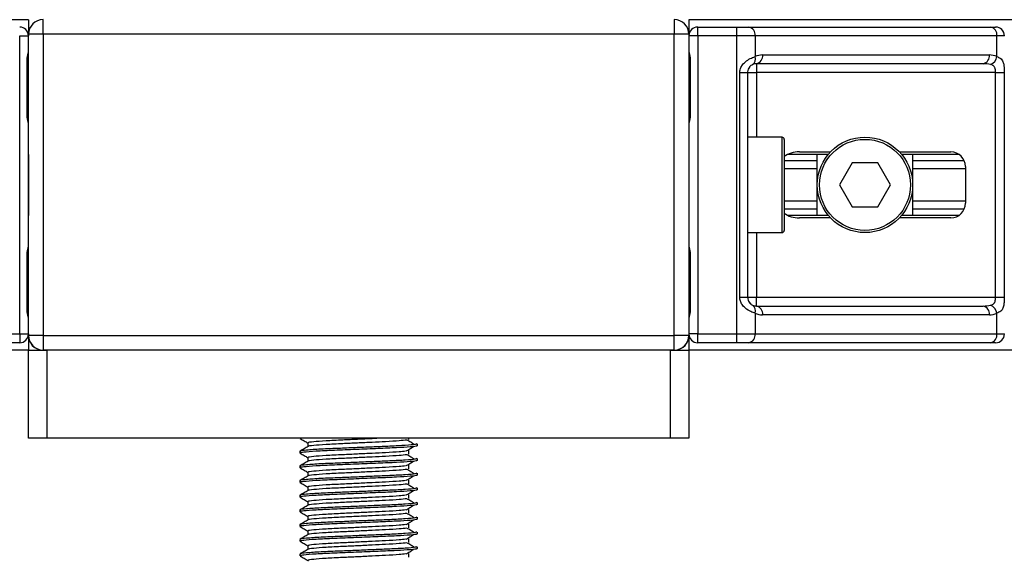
# Model space of a CAD drawing. Header units: millimetres. Extents: x -535 to 1155, y 0 to 326.
# Tile 29 of 116: x -50 to -13, y 133 to 152. Entities that reach past the tile are written whole.
import ezdxf

# ---------------------------------------------------------------- set-up
doc = ezdxf.new("R2010")
doc.units = ezdxf.units.MM

msp = doc.modelspace()

# ---------------------------------------------------------------- linework, layer by layer
at = {"color": 7, "linetype": 'Continuous', "lineweight": 25}
for p, q in [((-49.3678, 152.4973), (-386.4295, 152.4973)), ((-49.3678, 152.4973), (-49.3678, 151.8981)), ((-48.823, 151.955), (-48.823, 152.4997)), ((-25.3989, 152.4997), (-25.3989, 151.955)), ((312.2075, 152.4973), (-24.8542, 152.4973)), ((-24.8542, 152.4973), (-24.8542, 151.9651)), ((-24.5274, 151.8981), (-24.5274, 152.225)), ((-24.5274, 152.225), (-23.0701, 152.225)), ((-23.0701, 151.8981), (-23.0701, 152.225)), ((-23.0701, 152.225), (-22.6271, 152.225)), ((-22.6271, 152.225), (-13.6525, 152.225)), ((-13.6525, 152.225), (-13.469, 152.225)), ((-49.6947, 140.8398), (-49.6947, 151.8981)), ((-49.6947, 151.8981), (-49.3678, 151.8981)), ((-49.3678, 147.4993), (-49.3678, 151.8164)), ((-49.3677, 140.7877), (-49.3677, 151.955)), ((-48.823, 151.955), (-49.3677, 151.955)), ((-25.3989, 151.955), (-48.823, 151.955)), ((-48.823, 151.955), (-48.823, 140.7877)), ((-25.3989, 140.7877), (-25.3989, 151.955)), ((-24.8541, 151.955), (-25.3989, 151.955)), ((-24.8541, 151.955), (-24.8541, 140.7877)), ((-24.5274, 151.8981), (-24.8541, 151.8981)), ((-24.5274, 151.8981), (-24.5274, 140.8398)), ((-23.0701, 151.8981), (-24.5274, 151.8981)), ((-23.0701, 140.8398), (-23.0701, 151.8981)), ((-22.396, 151.8981), (-23.0701, 151.8981)), ((-22.396, 151.8981), (-22.396, 151.1275)), ((-13.4214, 151.8981), (-22.396, 151.8981)), ((-13.4214, 151.1275), (-13.4214, 151.8981)), ((-13.1422, 151.8981), (-13.4214, 151.8981)), ((-49.4179, 148.9565), (-49.4179, 150.9993)), ((-49.397, 150.9993), (-49.4179, 150.9993)), ((-49.397, 148.9565), (-49.397, 150.9993)), ((-24.825, 150.9993), (-24.825, 148.9565)), ((-24.825, 150.9993), (-24.8041, 150.9993)), ((-24.8041, 150.9993), (-24.8041, 148.9565)), ((-22.1173, 151.19), (-13.7001, 151.19)), ((-13.9313, 150.8631), (-22.3484, 150.8631)), ((-22.3484, 150.8631), (-22.3484, 150.5363)), ((-22.9666, 142.2016), (-22.9666, 150.5363)), ((-22.9666, 150.5363), (-22.6752, 150.5363)), ((-22.6752, 150.5363), (-22.6752, 142.2016)), ((-22.6752, 150.5363), (-22.3484, 150.5363)), ((-13.4727, 150.5363), (-22.3484, 150.5363)), ((-22.3484, 150.5363), (-22.3484, 148.1394)), ((-13.4727, 150.5363), (-13.1478, 150.5363)), ((-13.4727, 142.2016), (-13.4727, 150.5363)), ((-13.1478, 150.5363), (-13.1478, 142.2016)), ((-49.397, 148.9565), (-49.4179, 148.9565)), ((-24.825, 148.9565), (-24.8041, 148.9565)), ((-21.3951, 148.1394), (-22.6752, 148.1394)), ((-21.3951, 144.5985), (-21.3951, 148.1394)), ((-21.3134, 148.0577), (-21.3134, 144.6802)), ((-49.3677, 147.4993), (-49.3678, 147.4993)), ((-49.3678, 147.4993), (-49.3678, 145.2386)), ((-49.3677, 147.4584), (-49.3678, 147.4584)), ((-19.6799, 147.4993), (-21.1846, 147.4993)), ((-20.7493, 147.5946), (-19.5948, 147.5946)), ((-20.0877, 145.2386), (-20.0877, 147.4993)), ((-17.0397, 147.5946), (-15.1309, 147.5946)), ((-14.8231, 147.4993), (-16.9547, 147.4993)), ((-16.5468, 147.4993), (-16.5468, 145.2386)), ((-20.0877, 147.2671), (-21.3134, 147.2671)), ((-20.0877, 146.9684), (-21.3134, 146.9684)), ((-18.789, 147.1861), (-19.2608, 146.369)), ((-17.8455, 147.1861), (-18.789, 147.1861)), ((-17.3737, 146.369), (-17.8455, 147.1861)), ((-14.6314, 147.2671), (-16.5468, 147.2671)), ((-14.5862, 146.9684), (-16.5468, 146.9684)), ((-14.5862, 147.0499), (-14.5862, 145.688)), ((-19.2608, 146.369), (-18.789, 145.5518)), ((-17.8455, 145.5518), (-17.3737, 146.369)), ((-20.0877, 145.7695), (-21.3134, 145.7695)), ((-20.0877, 145.4708), (-21.3134, 145.4708)), ((-18.789, 145.5518), (-17.8455, 145.5518)), ((-14.5862, 145.7695), (-16.5468, 145.7695)), ((-14.6314, 145.4708), (-16.5468, 145.4708)), ((-49.3678, 145.2795), (-49.3677, 145.2795)), ((-49.3678, 140.9215), (-49.3678, 145.2386)), ((-49.3678, 145.2386), (-49.3677, 145.2386)), ((-19.6799, 145.2386), (-21.1846, 145.2386)), ((-19.5948, 145.1433), (-20.7493, 145.1433)), ((-15.1309, 145.1433), (-17.0397, 145.1433)), ((-14.8231, 145.2386), (-16.9547, 145.2386)), ((-22.6752, 144.5985), (-21.3951, 144.5985)), ((-22.3484, 144.5985), (-22.3484, 142.2016)), ((-49.4179, 141.7386), (-49.4179, 143.7814)), ((-49.397, 143.7814), (-49.4179, 143.7814)), ((-49.397, 141.7386), (-49.397, 143.7814)), ((-24.825, 143.7814), (-24.825, 141.7386)), ((-24.825, 143.7814), (-24.8041, 143.7814)), ((-24.8041, 143.7814), (-24.8041, 141.7386)), ((-22.9666, 142.2016), (-22.6752, 142.2016)), ((-22.6752, 142.2016), (-22.3484, 142.2016)), ((-22.3484, 141.8748), (-22.3484, 142.2016)), ((-22.3484, 142.2016), (-13.4727, 142.2016)), ((-13.4727, 142.2016), (-13.1478, 142.2016)), ((-22.3484, 141.8748), (-13.9313, 141.8748)), ((-49.397, 141.7386), (-49.4179, 141.7386)), ((-24.825, 141.7386), (-24.8041, 141.7386)), ((-22.396, 141.6104), (-22.396, 140.8398)), ((-13.7001, 141.5479), (-22.1173, 141.5479)), ((-13.4214, 140.8398), (-13.4214, 141.6104)), ((-51.1519, 140.8398), (-49.6947, 140.8398)), ((-49.6947, 140.8398), (-49.3678, 140.8398)), ((-49.6947, 140.8398), (-49.6947, 140.5129)), ((-49.3678, 140.8398), (-49.3678, 140.2406)), ((-49.3677, 140.7877), (-49.3677, 140.7829)), ((-48.823, 140.7877), (-49.3677, 140.7877)), ((-48.823, 140.7877), (-25.3989, 140.7877)), ((-48.823, 140.7877), (-48.823, 140.2429)), ((-24.8541, 140.7877), (-25.3989, 140.7877)), ((-25.3989, 140.2429), (-25.3989, 140.7877)), ((-24.8542, 140.7775), (-24.8542, 140.2406)), ((-24.5274, 140.8398), (-24.8541, 140.8398)), ((-24.5274, 140.5129), (-24.5274, 140.8398)), ((-24.5274, 140.8398), (-23.0701, 140.8398)), ((-23.0701, 140.5129), (-23.0701, 140.8398)), ((-23.0701, 140.8398), (-22.396, 140.8398)), ((-22.396, 140.8398), (-13.4214, 140.8398)), ((-13.4214, 140.8398), (-13.1422, 140.8398)), ((-49.6947, 140.5129), (-51.1519, 140.5129)), ((-23.0701, 140.5129), (-24.5274, 140.5129)), ((-22.6271, 140.5129), (-23.0701, 140.5129)), ((-13.6525, 140.5129), (-22.6271, 140.5129)), ((-13.469, 140.5129), (-13.6525, 140.5129)), ((-49.3678, 140.2406), (-386.4295, 140.2406)), ((-49.3678, 136.9721), (-49.3678, 140.2406)), ((-49.3678, 140.2406), (-48.6869, 140.2406)), ((-25.3989, 140.2429), (-48.823, 140.2429)), ((-48.6869, 140.2406), (-48.7435, 140.2429)), ((-44.3698, 140.2406), (-48.6869, 140.2406)), ((-48.6869, 140.2406), (-48.6869, 136.9721)), ((-25.5352, 140.2406), (-48.6869, 140.2406)), ((-44.3698, 140.2429), (-44.3698, 140.2406)), ((-44.3289, 140.2429), (-44.3289, 140.2406)), ((-42.1499, 140.2406), (-42.1499, 140.2429)), ((-42.1091, 140.2406), (-42.1091, 140.2429)), ((-32.113, 140.2406), (-42.1091, 140.2406)), ((-32.113, 140.2429), (-32.113, 140.2406)), ((-32.0721, 140.2429), (-32.0721, 140.2406)), ((-29.8931, 140.2406), (-29.8931, 140.2429)), ((-29.8523, 140.2406), (-29.8523, 140.2429)), ((-25.5352, 140.2406), (-29.8523, 140.2406)), ((-25.4785, 140.2429), (-25.5352, 140.2406)), ((-25.5352, 136.9721), (-25.5352, 140.2406)), ((-25.5352, 140.2406), (-24.8542, 140.2406)), ((312.2075, 140.2406), (-24.8542, 140.2406)), ((-24.8542, 140.2406), (-24.8542, 136.9721)), ((-48.6869, 136.9721), (-49.3678, 136.9721)), ((-25.5352, 136.9721), (-48.6869, 136.9721)), ((-39.29, 136.9721), (-39.29, 136.9647)), ((-39.2818, 136.9721), (-39.2522, 136.9588)), ((-38.9951, 136.795), (-38.9951, 136.6617)), ((-35.2457, 136.9191), (-35.2457, 136.9721)), ((-34.932, 136.6924), (-34.932, 136.7604)), ((-24.8542, 136.9721), (-25.5352, 136.9721)), ((-39.29, 136.488), (-39.29, 136.42)), ((-35.2457, 136.3743), (-35.2457, 136.5105)), ((-38.9951, 136.2503), (-38.9951, 136.1169)), ((-35.2457, 135.8296), (-35.2457, 135.9658)), ((-34.932, 136.1477), (-34.932, 136.2157)), ((-39.29, 135.9433), (-39.29, 135.8752)), ((-38.9951, 135.7055), (-38.9951, 135.5722)), ((-34.932, 135.6029), (-34.932, 135.671)), ((-39.29, 135.3985), (-39.29, 135.3305)), ((-35.2457, 135.2848), (-35.2457, 135.421)), ((-38.9951, 135.1608), (-38.9951, 135.0274)), ((-35.2457, 134.7401), (-35.2457, 134.8763)), ((-34.932, 135.0582), (-34.932, 135.1262)), ((-39.29, 134.8538), (-39.29, 134.7858)), ((-38.9951, 134.616), (-38.9951, 134.4827)), ((-34.932, 134.5134), (-34.932, 134.5815)), ((-39.29, 134.309), (-39.29, 134.241)), ((-35.2457, 134.1953), (-35.2457, 134.3315)), ((-38.9951, 134.0713), (-38.9951, 133.9379)), ((-35.2457, 133.6506), (-35.2457, 133.7868)), ((-34.932, 133.9687), (-34.932, 134.0367)), ((-39.29, 133.7643), (-39.29, 133.6963)), ((-38.9951, 133.5265), (-38.9951, 133.3932)), ((-34.932, 133.424), (-34.932, 133.492)), ((-39.29, 133.2195), (-39.29, 133.1515)), ((-35.2457, 133.1059), (-35.2457, 133.242)), ((-38.9951, 132.9818), (-38.9951, 132.8484)), ((-35.2457, 132.5611), (-35.2457, 132.6973)), ((-34.932, 132.8792), (-34.932, 132.9472)), ((-39.29, 132.6748), (-39.29, 132.6068))]:
    msp.add_line(p, q, dxfattribs=at)
for radius in [1.7704, 1.6887]:
    msp.add_circle((-18.3173, 146.369), radius, dxfattribs=at)
for centre, radius, start, end in [((-48.823, 151.955), 0.5447, 90, 180), ((-25.3989, 151.955), 0.5447, 0, 90), ((-49.6947, 151.8981), 0.3268, 0, 90), ((-24.5274, 151.8981), 0.3268, 90, 178.62423), ((-22.6849, 151.939), 0.2918, 351.95053, 78.57825), ((-13.7103, 151.939), 0.2918, 351.95053, 78.57825), ((-13.469, 151.8981), 0.3268, 0, 90), ((-22.6301, 151.0381), 0.2506, 304.60987, 20.91019), ((-22.1173, 150.5363), 0.6537, 90, 115.24042), ((-22.4062, 151.1491), 0.2918, 281.42175, 8.04947), ((-13.989, 151.1491), 0.2918, 281.42175, 8.04947), ((-13.7001, 150.5363), 0.6537, 64.75958, 90), ((-13.8339, 151.2118), 0.421, 295.51601, 348.45149), ((-22.3484, 150.5363), 0.3268, 90, 115.24042), ((-21.3951, 148.0577), 0.0817, 360, 90), ((-15.1309, 147.0499), 0.5447, 0, 90), ((-15.1309, 145.688), 0.5447, 270, 0), ((-21.3951, 144.6802), 0.0817, 270, 0), ((-22.6301, 141.6998), 0.2506, 339.08981, 55.39013), ((-22.3484, 142.2016), 0.3268, 244.75958, 270), ((-22.4062, 141.5888), 0.2918, 351.95053, 78.57825), ((-13.989, 141.5888), 0.2918, 351.95053, 78.57825), ((-13.8339, 141.5261), 0.421, 11.54851, 64.48399), ((-22.1173, 142.2016), 0.6537, 244.75958, 270), ((-13.7001, 142.2016), 0.6537, 270, 295.24042), ((-49.6947, 140.8398), 0.3268, 270, 0), ((-48.823, 140.7877), 0.5447, 180, 270), ((-48.823, 140.7829), 0.5447, 180, 264.66756), ((-25.3989, 140.7877), 0.5447, 270, 0), ((-25.3989, 140.7829), 0.5447, 275.33244, 360), ((-24.5274, 140.8398), 0.3268, 181.37577, 270), ((-22.6849, 140.7989), 0.2918, 281.42175, 8.04947), ((-13.7103, 140.7989), 0.2918, 281.42175, 8.04947), ((-13.469, 140.8398), 0.3268, 270, 0)]:
    msp.add_arc(centre, radius, start, end, dxfattribs=at)
for centre, major_axis, ratio, start_param, end_param in [((-13.9313, 150.5363), (0.6537, 0), 0.5, 1.130268, 1.5707963), ((-20.7493, 147.0499), (0.7704, 0), 0.7071068, 1.5707963, 2.3923913), ((-20.7493, 145.688), (0.7704, 0), 0.7071068, 3.890794, 4.712389), ((-13.9313, 142.2016), (0.6537, 0), 0.5, 4.712389, 5.1529173)]:
    msp.add_ellipse(centre, major_axis=major_axis, ratio=ratio, start_param=start_param, end_param=end_param, dxfattribs=at)
for points, knots in [([(-49.4179, 150.9993), (-49.4167, 151.0298), (-49.4138, 151.1062), (-49.3946, 151.1941), (-49.3745, 151.2789), (-49.3706, 151.3161), (-49.3678, 151.3417)], [0, 0, 0, 0, 0.2269894, 0.5690124, 0.702034, 1, 1, 1, 1]), ([(-49.393, 150.9991), (-49.3935, 151.0425), (-49.3946, 151.1499), (-49.3647, 151.2618), (-49.3706, 151.3301), (-49.3717, 151.3429)], [0, 0, 0, 0, 0.3553058, 0.87926, 1, 1, 1, 1]), ([(-24.8542, 151.3417), (-24.8538, 151.3322), (-24.8519, 151.2949), (-24.8381, 151.2408), (-24.8196, 151.1562), (-24.8064, 151.0864), (-24.8047, 151.0203), (-24.8041, 150.9993)], [0, 0, 0, 0, 0.1172575, 0.461179, 0.5069762, 0.8431627, 1, 1, 1, 1]), ([(-24.8516, 151.3059), (-24.8508, 151.292), (-24.8471, 151.2212), (-24.825, 151.1048), (-24.8255, 151.0005), (-24.8257, 150.9613)], [0, 0, 0, 0, 0.1322449, 0.6741763, 1, 1, 1, 1]), ([(-22.9666, 150.5363), (-22.9658, 150.5557), (-22.9625, 150.6361), (-22.93, 150.7217), (-22.86, 150.838), (-22.7572, 150.9496), (-22.5737, 151.0653), (-22.457, 151.1062), (-22.396, 151.1275)], [0, 0, 0, 0, 0.0620594, 0.25604, 0.2811965, 0.496867, 0.7368773, 1, 1, 1, 1]), ([(-13.4214, 151.1275), (-13.3769, 151.1101), (-13.275, 151.0702), (-13.195, 150.9627), (-13.1647, 150.8382), (-13.1522, 150.7248), (-13.1483, 150.6318), (-13.1479, 150.5586), (-13.1478, 150.5363)], [0, 0, 0, 0, 0.2204024, 0.5050019, 0.6931202, 0.7669429, 0.9288339, 1, 1, 1, 1]), ([(-22.4878, 150.8319), (-22.5071, 150.8219), (-22.5396, 150.8051), (-22.585, 150.7634), (-22.6209, 150.7193), (-22.6555, 150.6607), (-22.6738, 150.5888), (-22.675, 150.546), (-22.6752, 150.5363)], [0, 0, 0, 0, 0.273797, 0.4623029, 0.4991581, 0.7049828, 0.9330438, 1, 1, 1, 1]), ([(-13.4727, 150.5363), (-13.4732, 150.5722), (-13.4742, 150.6362), (-13.4871, 150.7013), (-13.509, 150.7499), (-13.5344, 150.7797), (-13.5843, 150.8124), (-13.6237, 150.8236), (-13.6525, 150.8319)], [0, 0, 0, 0, 0.24595141, 0.43826429, 0.49843058, 0.68293489, 0.7679658, 1, 1, 1, 1]), ([(-49.3678, 148.6141), (-49.3683, 148.6236), (-49.3701, 148.6609), (-49.384, 148.715), (-49.4025, 148.7996), (-49.4156, 148.8694), (-49.4173, 148.9355), (-49.4179, 148.9565)], [0, 0, 0, 0, 0.1172575, 0.461179, 0.5069762, 0.8431627, 1, 1, 1, 1]), ([(-49.3705, 148.6499), (-49.3712, 148.6638), (-49.3749, 148.7346), (-49.3971, 148.851), (-49.3965, 148.9553), (-49.3963, 148.9945)], [0, 0, 0, 0, 0.1322449, 0.6741763, 1, 1, 1, 1]), ([(-24.8041, 148.9565), (-24.8053, 148.926), (-24.8083, 148.8496), (-24.8275, 148.7617), (-24.8475, 148.6769), (-24.8515, 148.6397), (-24.8542, 148.6141)], [0, 0, 0, 0, 0.2269894, 0.5690124, 0.702034, 1, 1, 1, 1]), ([(-24.829, 148.9567), (-24.8286, 148.9133), (-24.8274, 148.8059), (-24.8574, 148.694), (-24.8515, 148.6257), (-24.8504, 148.6129)], [0, 0, 0, 0, 0.35530576, 0.87926001, 1, 1, 1, 1]), ([(-49.4179, 143.7814), (-49.4167, 143.8119), (-49.4138, 143.8883), (-49.3946, 143.9763), (-49.3745, 144.061), (-49.3706, 144.0982), (-49.3678, 144.1238)], [0, 0, 0, 0, 0.2269894, 0.5690124, 0.702034, 1, 1, 1, 1]), ([(-49.393, 143.7812), (-49.3935, 143.8246), (-49.3946, 143.932), (-49.3647, 144.0439), (-49.3706, 144.1122), (-49.3717, 144.125)], [0, 0, 0, 0, 0.3553058, 0.87926, 1, 1, 1, 1]), ([(-24.8542, 144.1238), (-24.8538, 144.1143), (-24.8519, 144.077), (-24.8381, 144.0229), (-24.8196, 143.9383), (-24.8064, 143.8685), (-24.8047, 143.8024), (-24.8041, 143.7814)], [0, 0, 0, 0, 0.1172575, 0.461179, 0.5069762, 0.8431627, 1, 1, 1, 1]), ([(-24.8516, 144.088), (-24.8508, 144.0741), (-24.8471, 144.0033), (-24.825, 143.8869), (-24.8255, 143.7826), (-24.8257, 143.7434)], [0, 0, 0, 0, 0.1322449, 0.6741763, 1, 1, 1, 1]), ([(-22.396, 141.6104), (-22.4465, 141.6278), (-22.5623, 141.6677), (-22.7424, 141.7752), (-22.86, 141.8997), (-22.9287, 142.0131), (-22.9621, 142.1061), (-22.9655, 142.1793), (-22.9666, 142.2016)], [0, 0, 0, 0, 0.2204024, 0.5050019, 0.6931202, 0.7669429, 0.9288339, 1, 1, 1, 1]), ([(-22.6752, 142.2016), (-22.6719, 142.1657), (-22.6659, 142.1017), (-22.6322, 142.0366), (-22.5976, 141.988), (-22.5681, 141.9582), (-22.5258, 141.9255), (-22.5038, 141.9143), (-22.4878, 141.906)], [0, 0, 0, 0, 0.24595141, 0.43826429, 0.49843058, 0.68293489, 0.7679658, 1, 1, 1, 1]), ([(-13.6525, 141.906), (-13.6187, 141.916), (-13.5615, 141.9329), (-13.5192, 141.9745), (-13.4932, 142.0186), (-13.4768, 142.0772), (-13.4731, 142.1491), (-13.4728, 142.1919), (-13.4727, 142.2016)], [0, 0, 0, 0, 0.273797, 0.4623029, 0.4991581, 0.7049828, 0.9330438, 1, 1, 1, 1]), ([(-13.1478, 142.2016), (-13.1479, 142.1822), (-13.1483, 142.1019), (-13.1519, 142.0162), (-13.1648, 141.8999), (-13.1902, 141.7883), (-13.2687, 141.6727), (-13.369, 141.6318), (-13.4214, 141.6104)], [0, 0, 0, 0, 0.0620594, 0.25604, 0.28119649, 0.496867, 0.73687732, 1, 1, 1, 1]), ([(-49.3678, 141.3962), (-49.3683, 141.4057), (-49.3701, 141.443), (-49.384, 141.4971), (-49.4025, 141.5817), (-49.4156, 141.6515), (-49.4173, 141.7176), (-49.4179, 141.7386)], [0, 0, 0, 0, 0.1172575, 0.461179, 0.5069762, 0.8431627, 1, 1, 1, 1]), ([(-49.3705, 141.4321), (-49.3712, 141.4459), (-49.3749, 141.5167), (-49.3971, 141.6331), (-49.3965, 141.7374), (-49.3963, 141.7766)], [0, 0, 0, 0, 0.1322449, 0.6741763, 1, 1, 1, 1]), ([(-24.8041, 141.7386), (-24.8053, 141.7081), (-24.8083, 141.6318), (-24.8275, 141.5438), (-24.8475, 141.459), (-24.8515, 141.4219), (-24.8542, 141.3962)], [0, 0, 0, 0, 0.2269894, 0.5690124, 0.702034, 1, 1, 1, 1]), ([(-24.829, 141.7388), (-24.8286, 141.6954), (-24.8274, 141.588), (-24.8574, 141.4761), (-24.8515, 141.4078), (-24.8504, 141.395)], [0, 0, 0, 0, 0.3553058, 0.87926, 1, 1, 1, 1]), ([(-34.9581, 136.7604), (-34.964, 136.7527), (-34.9777, 136.7345), (-35.3404, 136.7024), (-35.8941, 136.675), (-36.5294, 136.6482), (-37.1658, 136.6213), (-37.8611, 136.593), (-38.5552, 136.5652), (-39.0724, 136.5286), (-39.3139, 136.5044), (-39.2691, 136.4907), (-39.2601, 136.488)], [0, 0, 0, 0, 0.0884831, 0.2078733, 0.3229232, 0.4145941, 0.508708, 0.6012919, 0.7217331, 0.8471304, 0.9694726, 1, 1, 1, 1]), ([(-39.2848, 136.9593), (-39.2355, 136.9308), (-39.139, 136.8749), (-39.0424, 136.819), (-38.9951, 136.7916)], [0, 0, 0, 0, 0.5102373, 1, 1, 1, 1]), ([(-35.3243, 136.9043), (-35.407, 136.8937), (-35.5764, 136.872), (-36.0625, 136.8452), (-36.6072, 136.8184), (-37.1587, 136.7915), (-37.7592, 136.7632), (-38.3612, 136.7355), (-38.8015, 136.6989), (-39.0106, 136.6767), (-38.9837, 136.6651), (-38.9821, 136.6644)], [0, 0, 0, 0, 0.1249493, 0.2558292, 0.3601144, 0.4671821, 0.5725071, 0.7095196, 0.8521762, 0.9913534, 1, 1, 1, 1]), ([(-36.2572, 136.9721), (-36.3728, 136.9663), (-36.6546, 136.9522), (-37.16, 136.9277), (-37.759, 136.8994), (-38.36, 136.8716), (-38.8069, 136.8351), (-39.0156, 136.8109), (-38.9772, 136.7973), (-38.9696, 136.7946)], [0, 0, 0, 0, 0.10073427, 0.24546489, 0.38783991, 0.57304888, 0.76588752, 0.95402277, 1, 1, 1, 1]), ([(-35.0378, 136.7336), (-35.0841, 136.7621), (-35.1768, 136.8189), (-35.2696, 136.8758), (-35.3161, 136.9042)], [0, 0, 0, 0, 0.50001, 1, 1, 1, 1]), ([(-38.9903, 136.6645), (-39.0396, 136.636), (-39.1381, 136.5789), (-39.2366, 136.5219), (-39.2859, 136.4934)], [0, 0, 0, 0, 0.4999318, 1, 1, 1, 1]), ([(-39.2848, 136.4146), (-39.2355, 136.3861), (-39.139, 136.3302), (-39.0424, 136.2743), (-38.9951, 136.2469)], [0, 0, 0, 0, 0.5102373, 1, 1, 1, 1]), ([(-34.9641, 136.6924), (-34.9555, 136.689), (-34.9213, 136.6754), (-35.1668, 136.6482), (-35.6714, 136.6156), (-36.3877, 136.5864), (-37.2085, 136.5511), (-38.0322, 136.5189), (-38.7372, 136.4868), (-39.1436, 136.4533), (-39.3108, 136.4309), (-39.2677, 136.4185), (-39.2522, 136.414)], [0, 0, 0, 0, 0.0392666, 0.1562284, 0.2718014, 0.3845301, 0.5018235, 0.621601, 0.7409455, 0.8637639, 0.9510971, 1, 1, 1, 1]), ([(-35.3243, 136.3596), (-35.407, 136.349), (-35.5764, 136.3273), (-36.0625, 136.3004), (-36.6072, 136.2737), (-37.1587, 136.2468), (-37.7592, 136.2185), (-38.3612, 136.1907), (-38.8015, 136.1541), (-39.0106, 136.1319), (-38.9837, 136.1203), (-38.9821, 136.1196)], [0, 0, 0, 0, 0.1249493, 0.2558292, 0.3601144, 0.4671821, 0.5725071, 0.7095196, 0.8521762, 0.9913534, 1, 1, 1, 1]), ([(-35.3747, 136.4903), (-35.4441, 136.4816), (-35.6015, 136.4618), (-36.0635, 136.4366), (-36.607, 136.4098), (-37.1587, 136.383), (-37.7594, 136.3547), (-38.3598, 136.3269), (-38.8069, 136.2903), (-39.0156, 136.2661), (-38.9772, 136.2525), (-38.9696, 136.2499)], [0, 0, 0, 0, 0.1028652, 0.233268, 0.3371731, 0.4438505, 0.5487917, 0.6853047, 0.8274414, 0.9661113, 1, 1, 1, 1]), ([(-35.3537, 136.4902), (-35.3074, 136.5187), (-35.2147, 136.5755), (-35.1219, 136.6324), (-35.0754, 136.6608)], [0, 0, 0, 0, 0.4999887, 1, 1, 1, 1]), ([(-35.0378, 136.1889), (-35.0841, 136.2173), (-35.1768, 136.2742), (-35.2696, 136.331), (-35.3161, 136.3595)], [0, 0, 0, 0, 0.50001, 1, 1, 1, 1]), ([(-34.9581, 136.2157), (-34.964, 136.208), (-34.9777, 136.1898), (-35.3404, 136.1577), (-35.8941, 136.1302), (-36.5294, 136.1034), (-37.1658, 136.0766), (-37.8611, 136.0482), (-38.5552, 136.0205), (-39.0724, 135.9839), (-39.3139, 135.9596), (-39.2691, 135.946), (-39.2601, 135.9433)], [0, 0, 0, 0, 0.0884831, 0.2078733, 0.3229232, 0.4145941, 0.508708, 0.6012919, 0.7217331, 0.8471304, 0.9694726, 1, 1, 1, 1]), ([(-38.9903, 136.1197), (-39.0396, 136.0912), (-39.1381, 136.0342), (-39.2366, 135.9772), (-39.2859, 135.9487)], [0, 0, 0, 0, 0.4999318, 1, 1, 1, 1]), ([(-34.9641, 136.1477), (-34.9555, 136.1443), (-34.9213, 136.1307), (-35.1668, 136.1034), (-35.6714, 136.0709), (-36.3877, 136.0417), (-37.2085, 136.0063), (-38.0322, 135.9742), (-38.7372, 135.9421), (-39.1436, 135.9086), (-39.3108, 135.8862), (-39.2677, 135.8737), (-39.2522, 135.8693)], [0, 0, 0, 0, 0.0392666, 0.1562284, 0.2718014, 0.3845301, 0.5018235, 0.621601, 0.7409455, 0.8637639, 0.9510971, 1, 1, 1, 1]), ([(-35.3537, 135.9455), (-35.3074, 135.9739), (-35.2147, 136.0308), (-35.1219, 136.0877), (-35.0754, 136.1161)], [0, 0, 0, 0, 0.49998865, 1, 1, 1, 1]), ([(-34.9581, 135.671), (-34.964, 135.6632), (-34.9777, 135.645), (-35.3404, 135.6129), (-35.8941, 135.5855), (-36.5294, 135.5587), (-37.1658, 135.5318), (-37.8611, 135.5035), (-38.5552, 135.4757), (-39.0724, 135.4392), (-39.3139, 135.4149), (-39.2691, 135.4013), (-39.2601, 135.3985)], [0, 0, 0, 0, 0.08848308, 0.20787331, 0.32292323, 0.41459405, 0.50870798, 0.60129187, 0.72173315, 0.84713038, 0.96947255, 1, 1, 1, 1]), ([(-39.2848, 135.8698), (-39.2355, 135.8413), (-39.139, 135.7854), (-39.0424, 135.7295), (-38.9951, 135.7022)], [0, 0, 0, 0, 0.51023729, 1, 1, 1, 1]), ([(-34.9641, 135.6029), (-34.9555, 135.5995), (-34.9213, 135.5859), (-35.1668, 135.5587), (-35.6714, 135.5261), (-36.3877, 135.4969), (-37.2085, 135.4616), (-38.0322, 135.4294), (-38.7372, 135.3973), (-39.1436, 135.3638), (-39.3108, 135.3414), (-39.2677, 135.329), (-39.2522, 135.3245)], [0, 0, 0, 0, 0.03926664, 0.15622844, 0.27180144, 0.38453008, 0.50182349, 0.62160097, 0.74094547, 0.86376393, 0.95109714, 1, 1, 1, 1]), ([(-35.3243, 135.8148), (-35.407, 135.8042), (-35.5764, 135.7826), (-36.0625, 135.7557), (-36.6072, 135.7289), (-37.1587, 135.7021), (-37.7592, 135.6737), (-38.3612, 135.646), (-38.8015, 135.6094), (-39.0106, 135.5872), (-38.9837, 135.5756), (-38.9821, 135.5749)], [0, 0, 0, 0, 0.1249493, 0.2558292, 0.3601144, 0.4671821, 0.5725071, 0.7095196, 0.8521762, 0.9913534, 1, 1, 1, 1]), ([(-35.3747, 135.9456), (-35.4441, 135.9369), (-35.6015, 135.9171), (-36.0635, 135.8919), (-36.607, 135.8651), (-37.1587, 135.8382), (-37.7594, 135.8099), (-38.3598, 135.7822), (-38.8069, 135.7456), (-39.0156, 135.7214), (-38.9772, 135.7078), (-38.9696, 135.7051)], [0, 0, 0, 0, 0.1028652, 0.233268, 0.3371731, 0.4438505, 0.5487917, 0.6853047, 0.8274414, 0.9661113, 1, 1, 1, 1]), ([(-35.0378, 135.6441), (-35.0841, 135.6726), (-35.1768, 135.7294), (-35.2696, 135.7863), (-35.3161, 135.8147)], [0, 0, 0, 0, 0.50001, 1, 1, 1, 1]), ([(-38.9903, 135.575), (-39.0396, 135.5465), (-39.1381, 135.4894), (-39.2366, 135.4324), (-39.2859, 135.4039)], [0, 0, 0, 0, 0.4999318, 1, 1, 1, 1]), ([(-39.2848, 135.3251), (-39.2355, 135.2966), (-39.139, 135.2407), (-39.0424, 135.1848), (-38.9951, 135.1574)], [0, 0, 0, 0, 0.51023729, 1, 1, 1, 1]), ([(-35.3243, 135.2701), (-35.407, 135.2595), (-35.5764, 135.2378), (-36.0625, 135.2109), (-36.6072, 135.1842), (-37.1587, 135.1573), (-37.7592, 135.129), (-38.3612, 135.1012), (-38.8015, 135.0646), (-39.0106, 135.0424), (-38.9837, 135.0308), (-38.9821, 135.0301)], [0, 0, 0, 0, 0.1249493, 0.2558292, 0.3601144, 0.4671821, 0.5725071, 0.7095196, 0.8521762, 0.9913534, 1, 1, 1, 1]), ([(-35.3747, 135.4008), (-35.4441, 135.3921), (-35.6015, 135.3723), (-36.0635, 135.3471), (-36.607, 135.3204), (-37.1587, 135.2935), (-37.7594, 135.2652), (-38.3598, 135.2374), (-38.8069, 135.2008), (-39.0156, 135.1766), (-38.9772, 135.163), (-38.9696, 135.1604)], [0, 0, 0, 0, 0.1028652, 0.233268, 0.3371731, 0.4438505, 0.5487917, 0.6853047, 0.8274414, 0.9661113, 1, 1, 1, 1]), ([(-35.3537, 135.4007), (-35.3074, 135.4292), (-35.2147, 135.486), (-35.1219, 135.5429), (-35.0754, 135.5713)], [0, 0, 0, 0, 0.4999887, 1, 1, 1, 1]), ([(-35.0378, 135.0994), (-35.0841, 135.1278), (-35.1768, 135.1847), (-35.2696, 135.2415), (-35.3161, 135.27)], [0, 0, 0, 0, 0.50001, 1, 1, 1, 1]), ([(-34.9581, 135.1262), (-34.964, 135.1185), (-34.9777, 135.1003), (-35.3404, 135.0682), (-35.8941, 135.0407), (-36.5294, 135.0139), (-37.1658, 134.9871), (-37.8611, 134.9588), (-38.5552, 134.931), (-39.0724, 134.8944), (-39.3139, 134.8702), (-39.2691, 134.8565), (-39.2601, 134.8538)], [0, 0, 0, 0, 0.08848308, 0.20787331, 0.32292323, 0.41459405, 0.50870798, 0.60129187, 0.72173315, 0.84713038, 0.96947255, 1, 1, 1, 1]), ([(-38.9903, 135.0302), (-39.0396, 135.0017), (-39.1381, 134.9447), (-39.2366, 134.8877), (-39.2859, 134.8592)], [0, 0, 0, 0, 0.49993182, 1, 1, 1, 1]), ([(-34.9641, 135.0582), (-34.9555, 135.0548), (-34.9213, 135.0412), (-35.1668, 135.0139), (-35.6714, 134.9814), (-36.3877, 134.9522), (-37.2085, 134.9168), (-38.0322, 134.8847), (-38.7372, 134.8526), (-39.1436, 134.8191), (-39.3108, 134.7967), (-39.2677, 134.7842), (-39.2522, 134.7798)], [0, 0, 0, 0, 0.0392666, 0.1562284, 0.2718014, 0.3845301, 0.5018235, 0.621601, 0.7409455, 0.8637639, 0.9510971, 1, 1, 1, 1]), ([(-35.3537, 134.856), (-35.3074, 134.8844), (-35.2147, 134.9413), (-35.1219, 134.9982), (-35.0754, 135.0266)], [0, 0, 0, 0, 0.4999887, 1, 1, 1, 1]), ([(-34.9581, 134.5815), (-34.964, 134.5737), (-34.9777, 134.5556), (-35.3404, 134.5235), (-35.8941, 134.496), (-36.5294, 134.4692), (-37.1658, 134.4423), (-37.8611, 134.414), (-38.5552, 134.3862), (-39.0724, 134.3497), (-39.3139, 134.3254), (-39.2691, 134.3118), (-39.2601, 134.309)], [0, 0, 0, 0, 0.08848308, 0.20787331, 0.32292323, 0.41459405, 0.50870798, 0.60129187, 0.72173315, 0.84713038, 0.96947255, 1, 1, 1, 1]), ([(-39.2848, 134.7803), (-39.2355, 134.7518), (-39.139, 134.6959), (-39.0424, 134.64), (-38.9951, 134.6127)], [0, 0, 0, 0, 0.5102373, 1, 1, 1, 1]), ([(-34.9641, 134.5134), (-34.9555, 134.51), (-34.9213, 134.4964), (-35.1668, 134.4692), (-35.6714, 134.4367), (-36.3877, 134.4074), (-37.2085, 134.3721), (-38.0322, 134.3399), (-38.7372, 134.3079), (-39.1436, 134.2743), (-39.3108, 134.2519), (-39.2677, 134.2395), (-39.2522, 134.235)], [0, 0, 0, 0, 0.0392666, 0.1562284, 0.2718014, 0.3845301, 0.5018235, 0.621601, 0.7409455, 0.8637639, 0.9510971, 1, 1, 1, 1]), ([(-35.3243, 134.7253), (-35.407, 134.7147), (-35.5764, 134.6931), (-36.0625, 134.6662), (-36.6072, 134.6394), (-37.1587, 134.6126), (-37.7592, 134.5842), (-38.3612, 134.5565), (-38.8015, 134.5199), (-39.0106, 134.4977), (-38.9837, 134.4861), (-38.9821, 134.4854)], [0, 0, 0, 0, 0.1249493, 0.2558292, 0.3601144, 0.4671821, 0.5725071, 0.7095196, 0.8521762, 0.9913534, 1, 1, 1, 1]), ([(-35.3747, 134.8561), (-35.4441, 134.8474), (-35.6015, 134.8276), (-36.0635, 134.8024), (-36.607, 134.7756), (-37.1587, 134.7487), (-37.7594, 134.7204), (-38.3598, 134.6927), (-38.8069, 134.6561), (-39.0156, 134.6319), (-38.9772, 134.6183), (-38.9696, 134.6156)], [0, 0, 0, 0, 0.1028652, 0.233268, 0.3371731, 0.4438505, 0.5487917, 0.6853047, 0.8274414, 0.9661113, 1, 1, 1, 1]), ([(-35.0378, 134.5546), (-35.0841, 134.5831), (-35.1768, 134.6399), (-35.2696, 134.6968), (-35.3161, 134.7252)], [0, 0, 0, 0, 0.50001003, 1, 1, 1, 1]), ([(-38.9903, 134.4855), (-39.0396, 134.457), (-39.1381, 134.3999), (-39.2366, 134.3429), (-39.2859, 134.3144)], [0, 0, 0, 0, 0.4999318, 1, 1, 1, 1]), ([(-39.2848, 134.2356), (-39.2355, 134.2071), (-39.139, 134.1512), (-39.0424, 134.0953), (-38.9951, 134.0679)], [0, 0, 0, 0, 0.5102373, 1, 1, 1, 1]), ([(-35.3243, 134.1806), (-35.407, 134.17), (-35.5764, 134.1483), (-36.0625, 134.1214), (-36.6072, 134.0947), (-37.1587, 134.0678), (-37.7592, 134.0395), (-38.3612, 134.0117), (-38.8015, 133.9751), (-39.0106, 133.9529), (-38.9837, 133.9413), (-38.9821, 133.9407)], [0, 0, 0, 0, 0.1249493, 0.2558292, 0.3601144, 0.4671821, 0.5725071, 0.7095196, 0.8521762, 0.9913534, 1, 1, 1, 1]), ([(-35.3747, 134.3114), (-35.4441, 134.3026), (-35.6015, 134.2828), (-36.0635, 134.2576), (-36.607, 134.2309), (-37.1587, 134.204), (-37.7594, 134.1757), (-38.3598, 134.1479), (-38.8069, 134.1113), (-39.0156, 134.0871), (-38.9772, 134.0735), (-38.9696, 134.0709)], [0, 0, 0, 0, 0.1028652, 0.233268, 0.3371731, 0.4438505, 0.5487917, 0.6853047, 0.8274414, 0.9661113, 1, 1, 1, 1]), ([(-35.3537, 134.3112), (-35.3074, 134.3397), (-35.2147, 134.3966), (-35.1219, 134.4534), (-35.0754, 134.4819)], [0, 0, 0, 0, 0.4999887, 1, 1, 1, 1]), ([(-35.0378, 134.0099), (-35.0841, 134.0383), (-35.1768, 134.0952), (-35.2696, 134.1521), (-35.3161, 134.1805)], [0, 0, 0, 0, 0.50001, 1, 1, 1, 1]), ([(-34.9581, 134.0367), (-34.964, 134.029), (-34.9777, 134.0108), (-35.3404, 133.9787), (-35.8941, 133.9512), (-36.5294, 133.9244), (-37.1658, 133.8976), (-37.8611, 133.8693), (-38.5552, 133.8415), (-39.0724, 133.8049), (-39.3139, 133.7807), (-39.2691, 133.767), (-39.2601, 133.7643)], [0, 0, 0, 0, 0.0884831, 0.2078733, 0.3229232, 0.4145941, 0.508708, 0.6012919, 0.7217331, 0.8471304, 0.9694726, 1, 1, 1, 1]), ([(-38.9903, 133.9407), (-39.0396, 133.9122), (-39.1381, 133.8552), (-39.2366, 133.7982), (-39.2859, 133.7697)], [0, 0, 0, 0, 0.4999318, 1, 1, 1, 1]), ([(-34.9641, 133.9687), (-34.9555, 133.9653), (-34.9213, 133.9517), (-35.1668, 133.9245), (-35.6714, 133.8919), (-36.3877, 133.8627), (-37.2085, 133.8273), (-38.0322, 133.7952), (-38.7372, 133.7631), (-39.1436, 133.7296), (-39.3108, 133.7072), (-39.2677, 133.6948), (-39.2522, 133.6903)], [0, 0, 0, 0, 0.0392666, 0.1562284, 0.2718014, 0.3845301, 0.5018235, 0.621601, 0.7409455, 0.8637639, 0.9510971, 1, 1, 1, 1]), ([(-35.3537, 133.7665), (-35.3074, 133.7949), (-35.2147, 133.8518), (-35.1219, 133.9087), (-35.0754, 133.9371)], [0, 0, 0, 0, 0.4999887, 1, 1, 1, 1]), ([(-34.9581, 133.492), (-34.964, 133.4842), (-34.9777, 133.4661), (-35.3404, 133.434), (-35.8941, 133.4065), (-36.5294, 133.3797), (-37.1658, 133.3528), (-37.8611, 133.3245), (-38.5552, 133.2967), (-39.0724, 133.2602), (-39.3139, 133.2359), (-39.2691, 133.2223), (-39.2601, 133.2195)], [0, 0, 0, 0, 0.0884831, 0.2078733, 0.3229232, 0.4145941, 0.508708, 0.6012919, 0.7217331, 0.8471304, 0.9694726, 1, 1, 1, 1]), ([(-39.2848, 133.6909), (-39.2355, 133.6623), (-39.139, 133.6065), (-39.0424, 133.5506), (-38.9951, 133.5232)], [0, 0, 0, 0, 0.5102373, 1, 1, 1, 1]), ([(-34.9641, 133.424), (-34.9555, 133.4205), (-34.9213, 133.4069), (-35.1668, 133.3797), (-35.6714, 133.3472), (-36.3877, 133.3179), (-37.2085, 133.2826), (-38.0322, 133.2504), (-38.7372, 133.2184), (-39.1436, 133.1849), (-39.3108, 133.1625), (-39.2677, 133.15), (-39.2522, 133.1455)], [0, 0, 0, 0, 0.0392666, 0.1562284, 0.2718014, 0.3845301, 0.5018235, 0.621601, 0.7409455, 0.8637639, 0.9510971, 1, 1, 1, 1]), ([(-35.3243, 133.6358), (-35.407, 133.6252), (-35.5764, 133.6036), (-36.0625, 133.5767), (-36.6072, 133.5499), (-37.1587, 133.5231), (-37.7592, 133.4948), (-38.3612, 133.467), (-38.8015, 133.4304), (-39.0106, 133.4082), (-38.9837, 133.3966), (-38.9821, 133.3959)], [0, 0, 0, 0, 0.1249493, 0.2558292, 0.3601144, 0.4671821, 0.5725071, 0.7095196, 0.8521762, 0.9913534, 1, 1, 1, 1]), ([(-35.3747, 133.7666), (-35.4441, 133.7579), (-35.6015, 133.7381), (-36.0635, 133.7129), (-36.607, 133.6861), (-37.1587, 133.6593), (-37.7594, 133.6309), (-38.3598, 133.6032), (-38.8069, 133.5666), (-39.0156, 133.5424), (-38.9772, 133.5288), (-38.9696, 133.5261)], [0, 0, 0, 0, 0.1028652, 0.233268, 0.3371731, 0.4438505, 0.5487917, 0.6853047, 0.8274414, 0.9661113, 1, 1, 1, 1]), ([(-35.0378, 133.4652), (-35.0841, 133.4936), (-35.1768, 133.5504), (-35.2696, 133.6073), (-35.3161, 133.6357)], [0, 0, 0, 0, 0.50001, 1, 1, 1, 1]), ([(-38.9903, 133.396), (-39.0396, 133.3675), (-39.1381, 133.3105), (-39.2366, 133.2534), (-39.2859, 133.2249)], [0, 0, 0, 0, 0.4999318, 1, 1, 1, 1]), ([(-39.2848, 133.1461), (-39.2355, 133.1176), (-39.139, 133.0617), (-39.0424, 133.0058), (-38.9951, 132.9784)], [0, 0, 0, 0, 0.5102373, 1, 1, 1, 1]), ([(-35.3243, 133.0911), (-35.407, 133.0805), (-35.5764, 133.0588), (-36.0625, 133.0319), (-36.6072, 133.0052), (-37.1587, 132.9783), (-37.7592, 132.95), (-38.3612, 132.9222), (-38.8015, 132.8856), (-39.0106, 132.8634), (-38.9837, 132.8518), (-38.9821, 132.8512)], [0, 0, 0, 0, 0.1249493, 0.2558292, 0.3601144, 0.4671821, 0.5725071, 0.7095196, 0.8521762, 0.9913534, 1, 1, 1, 1]), ([(-35.3747, 133.2219), (-35.4441, 133.2131), (-35.6015, 133.1933), (-36.0635, 133.1681), (-36.607, 133.1414), (-37.1587, 133.1145), (-37.7594, 133.0862), (-38.3598, 133.0584), (-38.8069, 133.0218), (-39.0156, 132.9976), (-38.9772, 132.9841), (-38.9696, 132.9814)], [0, 0, 0, 0, 0.1028652, 0.233268, 0.3371731, 0.4438505, 0.5487917, 0.6853047, 0.8274414, 0.9661113, 1, 1, 1, 1]), ([(-35.3537, 133.2218), (-35.3074, 133.2502), (-35.2147, 133.3071), (-35.1219, 133.3639), (-35.0754, 133.3924)], [0, 0, 0, 0, 0.4999887, 1, 1, 1, 1]), ([(-35.0378, 132.9204), (-35.0841, 132.9488), (-35.1768, 133.0057), (-35.2696, 133.0626), (-35.3161, 133.091)], [0, 0, 0, 0, 0.50001, 1, 1, 1, 1]), ([(-34.9581, 132.9472), (-34.964, 132.9395), (-34.9777, 132.9213), (-35.3404, 132.8892), (-35.8941, 132.8618), (-36.5294, 132.8349), (-37.1658, 132.8081), (-37.8611, 132.7798), (-38.5552, 132.752), (-39.0724, 132.7154), (-39.3139, 132.6912), (-39.2691, 132.6775), (-39.2601, 132.6748)], [0, 0, 0, 0, 0.0884831, 0.2078733, 0.3229232, 0.4145941, 0.508708, 0.6012919, 0.7217331, 0.8471304, 0.9694726, 1, 1, 1, 1]), ([(-38.9903, 132.8512), (-39.0396, 132.8227), (-39.1381, 132.7657), (-39.2366, 132.7087), (-39.2859, 132.6802)], [0, 0, 0, 0, 0.4999318, 1, 1, 1, 1]), ([(-34.9641, 132.8792), (-34.9555, 132.8758), (-34.9213, 132.8622), (-35.1668, 132.835), (-35.6714, 132.8024), (-36.3877, 132.7732), (-37.2085, 132.7378), (-38.0322, 132.7057), (-38.7372, 132.6736), (-39.1436, 132.6401), (-39.3108, 132.6177), (-39.2677, 132.6053), (-39.2522, 132.6008)], [0, 0, 0, 0, 0.0392666, 0.1562284, 0.2718014, 0.3845301, 0.5018235, 0.621601, 0.7409455, 0.8637639, 0.9510971, 1, 1, 1, 1]), ([(-35.3747, 132.6771), (-35.4441, 132.6684), (-35.6015, 132.6486), (-36.0635, 132.6234), (-36.607, 132.5966), (-37.1587, 132.5698), (-37.7594, 132.5414), (-38.3598, 132.5137), (-38.8069, 132.4771), (-39.0156, 132.4529), (-38.9772, 132.4393), (-38.9696, 132.4366)], [0, 0, 0, 0, 0.1028652, 0.233268, 0.3371731, 0.4438505, 0.5487917, 0.6853047, 0.8274414, 0.9661113, 1, 1, 1, 1]), ([(-35.3537, 132.677), (-35.3074, 132.7054), (-35.2147, 132.7623), (-35.1219, 132.8192), (-35.0754, 132.8476)], [0, 0, 0, 0, 0.49998865, 1, 1, 1, 1]), ([(-39.2848, 132.6014), (-39.2355, 132.5728), (-39.139, 132.517), (-39.0424, 132.4611), (-38.9951, 132.4337)], [0, 0, 0, 0, 0.5102373, 1, 1, 1, 1])]:
    msp.add_open_spline(points, degree=3, knots=knots, dxfattribs=at)

doc.saveas('drawing.dxf')
